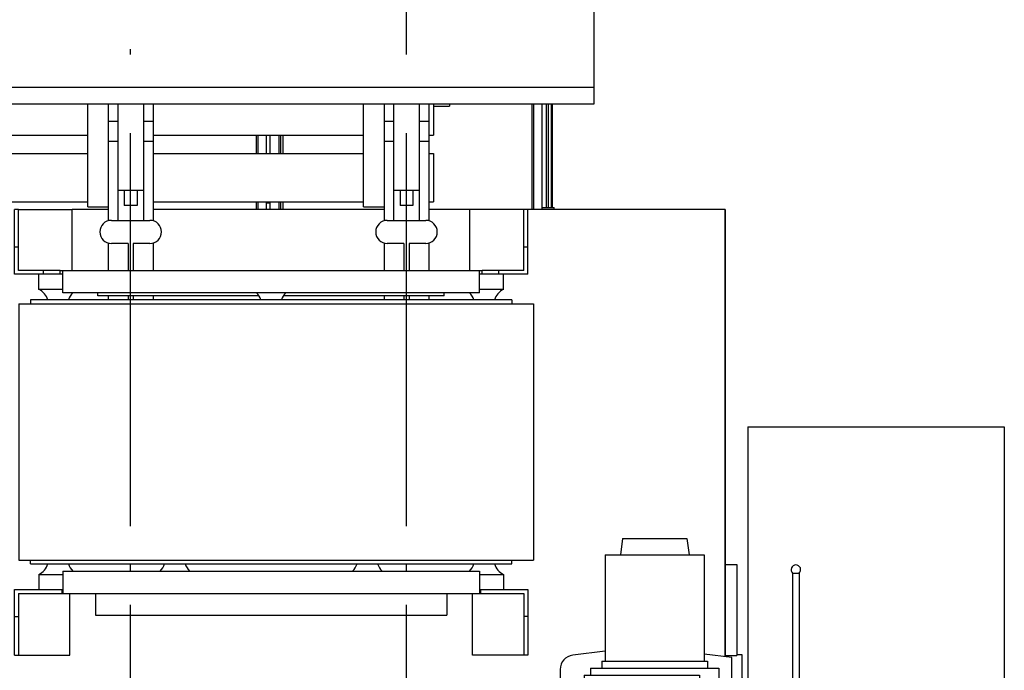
# Model space of a CAD drawing. Header units: millimetres. Extents: x 0 to 1189, y 0 to 841.
# Tile 100 of 135: x 536 to 597, y 492 to 532. Entities that reach past the tile are written whole.
import ezdxf
from ezdxf.enums import TextEntityAlignment as Align

# ---------------------------------------------------------------- set-up
doc = ezdxf.new("R2010")
doc.units = ezdxf.units.MM
doc.header["$LTSCALE"] = 65.395
doc.linetypes.add('CENTER', pattern=[0.6, 0.375, -0.075, 0.075, -0.075])
doc.layers.get('0').update_dxf_attribs({"linetype": 'CONTINUOUS'})
for name, color, linetype in [('25007_030000_IMO-2_SKL_PBL1309', 7, 'CONTINUOUS'), ('25007_030000_IMO-2_SKL_PBL1312', 7, 'CONTINUOUS'), ('25007_040000_IMO-2_SKL_PBL1275', 7, 'CONTINUOUS'), ('25007_040000_IMO-2_SKL_PBL1276', 7, 'CONTINUOUS'), ('25007_040000_IMO-2_SKL_PBL1278', 7, 'CONTINUOUS'), ('25007_040000_IMO-2_SKL_PBL1279', 7, 'CONTINUOUS'), ('25007_040000_IMO-2_SKL_PBL1280', 7, 'CONTINUOUS'), ('25007_040000_TLKGS_KS_V_ABL1269', 7, 'CONTINUOUS'), ('25007_041000_TLKGS_KS_V_ABL1270', 7, 'CONTINUOUS'), ('25007_210700_21_SIMPLE1_A_ABL1308', 7, 'CONTINUOUS'), ('25007_210700_21_SIMPLE1_A_ABL1311', 7, 'CONTINUOUS'), ('25007_731000_20_SIMPLE1_B_ABL1271', 7, 'CONTINUOUS'), ('25007_731000_20_SIMPLE1_T1_B_PBL1272', 7, 'CONTINUOUS'), ('25007_733000_05_SIMPLE1_A_ABL1277', 7, 'CONTINUOUS'), ('25007_733000_05_SIMPLE1_T1_A_PBL1284', 7, 'CONTINUOUS'), ('25007_884500_28_SIMPLE1_T1_X_PBL1299', 7, 'CONTINUOUS'), ('25007_884500_28_SIMPLE1_T2_X_PBL1306', 7, 'CONTINUOUS'), ('25007_884500_28_SIMPLE1_T3_X_PBL1303', 7, 'CONTINUOUS'), ('25007_884500_28_SIMPLE1_X_ABL1274', 7, 'CONTINUOUS'), ('25097_000000_IMO-2_SKL_PBL1179', 7, 'CONTINUOUS'), ('25097_000000_IMO-2_SKL_PBL1182', 7, 'CONTINUOUS'), ('25097_000000_IMO-2_SKL_PBL1183', 7, 'CONTINUOUS'), ('25097_000000_IMO-2_SKL_PBL1185', 7, 'CONTINUOUS'), ('25097_000000_IMO-2_SKL_PBL1188', 7, 'CONTINUOUS'), ('25097_000000_IMO-2_SKL_PBL1189', 7, 'CONTINUOUS'), ('25097_000000_IMO-2_SKL_PBL1191', 7, 'CONTINUOUS'), ('25097_000000_IMO-2_SKL_PBL1192', 7, 'CONTINUOUS'), ('25097_000000_TLKGS_MARKETING_ABL984', 7, 'CONTINUOUS'), ('25097_000000_TRENNSTELLEN_TLKGS_PBL1180', 7, 'CONTINUOUS'), ('25097_030000_TLKGS_V_ABL985', 7, 'CONTINUOUS'), ('25097_100000_TLKGS_V_ABL1158', 7, 'CONTINUOUS'), ('25097_111000_21_SIMPLE1_A_ABL1159', 7, 'CONTINUOUS'), ('25097_111000_21_SIMPLE1_T1_A_PBL1160', 7, 'CONTINUOUS'), ('25097_111000_21_SIMPLE1_T2_A_PBL1305', 7, 'CONTINUOUS'), ('25097_111000_21_SIMPLE1_T2_A_PBL1310', 7, 'CONTINUOUS'), ('25097_111200_24_SIMPLE1_X_ABL1190', 7, 'CONTINUOUS'), ('25097_171000_21_SIMPLE1_A_ABL1184', 7, 'CONTINUOUS'), ('25097_171000_21_SIMPLE1_T1_A_PBL1307', 7, 'CONTINUOUS'), ('25097_200000_TLKGS_V_ABL1228', 7, 'CONTINUOUS'), ('25097_700000_TLKGS_V_ABL986', 7, 'CONTINUOUS'), ('25097_727000_27_SIMPLE1_B_ABL987', 7, 'CONTINUOUS'), ('25097_727000_27_SIMPLE1_T1_B_PBL988', 7, 'CONTINUOUS'), ('25097_727200_01_SIMPLE1_T1_X_PBL1227', 7, 'CONTINUOUS'), ('25097_727200_01_SIMPLE1_X_ABL1181', 7, 'CONTINUOUS'), ('25097_800000_TLKGS_V_ABL1186', 7, 'CONTINUOUS'), ('25097_832000_02_SIMPLE1_C_ABL1187', 7, 'CONTINUOUS'), ('25097_832000_02_SIMPLE1_T1_C_PBL1221', 7, 'CONTINUOUS'), ('6M25C_GENSET_GENERATOR_ABL1267', 7, 'CONTINUOUS'), ('6M25C_GENSET_SCHUTZHAUBE_ABL1265', 7, 'CONTINUOUS'), ('6M25C_GENSET_SCHUTZHAUBE_T1_PBL1266', 7, 'CONTINUOUS'), ('9M25C_GENSET_KPL_GRUNDRAHMEN_ABL1072', 7, 'CONTINUOUS'), ('new_view_4_VBL981', 7, 'CONTINUOUS')]:
    doc.layers.add(name, color=color, linetype=linetype)
doc.styles.get("Standard").update_dxf_attribs({"font": 'txt', "width": 0.6})
doc.dimstyles.new('DIMSTYLE_1', dxfattribs={"dimtxt": 3.5, "dimasz": 3.5, "dimexe": 1.8, "dimexo": 0, "dimgap": 0.875, "dimtad": 1, "dimlfac": 25, "dimdsep": 46, "dimtxsty": 'Standard', "dimblk": '_FILLED', "dimblk1": '_FILLED', "dimblk2": '_FILLED', "dimcen": 0.09, "dimadec": 0, "dimazin": 0, "dimtp": 2, "dimtm": 2, "dimtfac": 1, "dimtofl": 0, "dimtmove": 0, "dimatfit": 3, "dimldrblk": '_FILLED', "dimfxl": 1, "dimtolj": 1, "dimarcsym": 0})

# ---------------------------------------------------------------- blocks, each defined once
blk = doc.blocks.new('_FILLED')
at = {"color": 0, "linetype": 'ByBlock'}
blk.add_solid([(0, 0), (-1, 0.167), (-1, -0.167)], dxfattribs=at)
blk = doc.blocks.new('*D26')
at = {"color": 2, "linetype": 'Continuous'}
for p, q in [((354.72, 584.92), (354.72, 596.714)), ((560, 530.6), (560, 596.714)), ((354.72, 594.914), (457.36, 594.914)), ((560, 594.914), (457.36, 594.914))]:
    blk.add_line(p, q, dxfattribs=at)
at = {"color": 2, "linetype": 'Continuous', "xscale": 3.5, "yscale": 3.5, "zscale": 3.5, "rotation": 180}
blk.add_blockref('_FILLED', (354.72, 594.914), dxfattribs=at)
at = {"color": 2, "linetype": 'Continuous', "xscale": 3.5, "yscale": 3.5, "zscale": 3.5}
blk.add_blockref('_FILLED', (560, 594.914), dxfattribs=at)
at = {"color": 2, "linetype": 'Continuous', "width": 0.60119}
blk.add_text('5132', height=3.5, dxfattribs=at).set_placement((457.36, 595.789), align=Align.CENTER)
blk = doc.blocks.new('25097_727000_27_SIMPLE1_T1_B_PBL988', base_point=(463.575, 552.173))
at = {"layer": '25097_727000_27_SIMPLE1_T1_B_PBL988', "color": 7, "linetype": 'Continuous'}
for p, q in [((571.68, 561.818), (571.68, 527.16)), ((571.68, 528.2), (412.746, 528.2)), ((571.68, 527.16), (412.746, 527.16))]:
    blk.add_line(p, q, dxfattribs=at)
blk = doc.blocks.new('25097_000000_IMO-2_SKL_PBL1183', base_point=(488.34, 491.1))
at = {"layer": '25097_000000_IMO-2_SKL_PBL1183', "color": 40, "linetype": 'Continuous'}
for p, q in [((541.4, 520.6), (539.16, 520.6)), ((558.6, 520.6), (544.2, 520.6)), ((563.96, 520.6), (561.4, 520.6)), ((579.88, 520.6), (567.56, 520.6)), ((579.88, 492.687), (579.88, 520.6))]:
    blk.add_line(p, q, dxfattribs=at)
blk = doc.blocks.new('25097_727000_27_SIMPLE1_B_ABL987', base_point=(467.675, 519.393))
at = {"layer": '25097_000000_IMO-2_SKL_PBL1183'}
blk.add_blockref('25097_000000_IMO-2_SKL_PBL1183', (488.34, 491.1), dxfattribs=at)
at = {"layer": '25097_727000_27_SIMPLE1_T1_B_PBL988'}
blk.add_blockref('25097_727000_27_SIMPLE1_T1_B_PBL988', (463.575, 552.173), dxfattribs=at)
blk = doc.blocks.new('25097_000000_IMO-2_SKL_PBL1182', base_point=(488.34, 491.1))
at = {"layer": '25097_000000_IMO-2_SKL_PBL1182', "color": 40, "linetype": 'Continuous'}
for p, q in [((541.4, 520.6), (539.16, 520.6)), ((558.6, 520.6), (544.2, 520.6)), ((563.96, 520.6), (561.4, 520.6)), ((579.88, 520.6), (567.56, 520.6)), ((579.88, 492.687), (579.88, 520.6))]:
    blk.add_line(p, q, dxfattribs=at)
blk = doc.blocks.new('25097_727200_01_SIMPLE1_T1_X_PBL1227', base_point=(491.2, 519.68))
at = {"layer": '25097_727200_01_SIMPLE1_T1_X_PBL1227', "color": 7, "linetype": 'Continuous'}
for p, q in [((541.4, 527.16), (541.4, 519.892)), ((542, 527.16), (542, 519.92)), ((543.6, 527.16), (543.6, 519.92)), ((544.2, 527.16), (544.2, 519.892)), ((558.6, 527.16), (558.6, 519.892)), ((559.2, 527.16), (559.2, 519.92)), ((560.8, 527.16), (560.8, 519.92)), ((561.4, 527.16), (561.4, 519.892)), ((541.4, 526.104), (542, 526.104)), ((543.6, 526.104), (544.2, 526.104)), ((558.6, 526.104), (559.2, 526.104)), ((560.8, 526.104), (561.4, 526.104)), ((541.4, 524.864), (542, 524.864)), ((543.6, 524.864), (544.2, 524.864)), ((558.6, 524.864), (559.2, 524.864)), ((560.8, 524.864), (561.4, 524.864)), ((542, 521.8), (543.6, 521.8)), ((542.4, 521.8), (542.4, 520.84)), ((543.2, 521.8), (543.2, 520.84)), ((559.2, 521.8), (560.8, 521.8)), ((559.6, 521.8), (559.6, 520.84)), ((560.4, 521.8), (560.4, 520.84)), ((543.2, 520.84), (542.4, 520.84)), ((560.4, 520.84), (559.6, 520.84)), ((541.6, 519.92), (544, 519.92)), ((558.8, 519.92), (561.2, 519.92)), ((541.4, 518.508), (541.4, 516.8)), ((542.64, 518.48), (541.6, 518.48)), ((542.64, 518.48), (542.64, 516.8)), ((544, 518.48), (542.96, 518.48)), ((542.96, 518.48), (542.96, 516.8)), ((544.2, 518.508), (544.2, 516.8)), ((558.6, 518.508), (558.6, 516.8)), ((559.84, 518.48), (558.8, 518.48)), ((559.84, 518.48), (559.84, 516.8)), ((561.2, 518.48), (560.16, 518.48)), ((560.16, 518.48), (560.16, 516.8)), ((561.4, 518.508), (561.4, 516.8)), ((541.4, 515.2), (541.4, 514.96)), ((542.64, 515.2), (542.64, 514.96)), ((542.96, 515.2), (542.96, 514.96)), ((544.2, 515.2), (544.2, 514.96)), ((558.6, 515.2), (558.6, 514.96)), ((559.84, 515.2), (559.84, 514.96)), ((560.16, 515.2), (560.16, 514.96)), ((561.4, 515.2), (561.4, 514.96))]:
    blk.add_line(p, q, dxfattribs=at)
for centre, start, end in [((541.6, 519.2), 90, 270), ((544, 519.2), 270, 90), ((558.8, 519.2), 90, 270), ((561.2, 519.2), 270, 90)]:
    blk.add_arc(centre, 0.72, start, end, dxfattribs=at)
blk = doc.blocks.new('25097_727200_01_SIMPLE1_X_ABL1181', base_point=(488.34, 494.3801))
at = {"layer": '25097_000000_IMO-2_SKL_PBL1182'}
blk.add_blockref('25097_000000_IMO-2_SKL_PBL1182', (488.34, 491.1), dxfattribs=at)
at = {"layer": '25097_727200_01_SIMPLE1_T1_X_PBL1227'}
blk.add_blockref('25097_727200_01_SIMPLE1_T1_X_PBL1227', (491.2, 519.6801), dxfattribs=at)
blk = doc.blocks.new('25097_700000_TLKGS_V_ABL986', base_point=(467.675, 519.393))
at = {"layer": '25097_727000_27_SIMPLE1_B_ABL987'}
blk.add_blockref('25097_727000_27_SIMPLE1_B_ABL987', (467.675, 519.393), dxfattribs=at)
at = {"layer": '25097_727200_01_SIMPLE1_X_ABL1181'}
blk.add_blockref('25097_727200_01_SIMPLE1_X_ABL1181', (488.34, 494.38), dxfattribs=at)
blk = doc.blocks.new('25097_111000_21_SIMPLE1_T1_A_PBL1160', base_point=(488.7, 491.1))
at = {"layer": '25097_111000_21_SIMPLE1_T1_A_PBL1160', "color": 7, "linetype": 'Continuous'}
for p, q in [((541.4, 520.6), (539.16, 520.6)), ((558.6, 520.6), (544.2, 520.6)), ((563.96, 520.6), (561.4, 520.6)), ((579.88, 520.6), (567.56, 520.6)), ((579.88, 520.6), (579.88, 492.687)), ((579.88, 498.44), (580.6, 498.44)), ((580.6, 498.44), (580.6, 492.76)), ((579.88, 492.76), (580.6, 492.76))]:
    blk.add_line(p, q, dxfattribs=at)
blk = doc.blocks.new('25097_000000_IMO-2_SKL_PBL1189', base_point=(488.34, 491.1))
at = {"layer": '25097_000000_IMO-2_SKL_PBL1189', "color": 40, "linetype": 'Continuous'}
for p, q in [((541.4, 520.6), (539.16, 520.6)), ((558.6, 520.6), (544.2, 520.6)), ((563.96, 520.6), (561.4, 520.6)), ((579.88, 520.6), (567.56, 520.6)), ((579.88, 492.687), (579.88, 520.6))]:
    blk.add_line(p, q, dxfattribs=at)
blk = doc.blocks.new('25097_111000_21_SIMPLE1_T2_A_PBL1305', base_point=(542.76, 522.921))
at = {"layer": '25097_111000_21_SIMPLE1_T2_A_PBL1305', "color": 7, "linetype": 'Continuous'}
for p, q in [((534.28, 525.242), (534.28, 524.084)), ((534.851, 524.084), (534.851, 525.242)), ((534.964, 524.084), (534.964, 525.242)), ((535.119, 524.084), (535.119, 525.242)), ((550.637, 524.084), (550.637, 525.242)), ((550.749, 524.084), (550.749, 525.242)), ((551.24, 525.242), (551.24, 524.084)), ((534.28, 521.084), (534.28, 520.6)), ((534.851, 520.6), (534.851, 521.084)), ((534.964, 520.6), (534.964, 521.084)), ((535.119, 520.6), (535.119, 521.084)), ((550.637, 520.6), (550.637, 521.084)), ((550.749, 520.6), (550.749, 521.084)), ((551.24, 521.084), (551.24, 520.6))]:
    blk.add_line(p, q, dxfattribs=at)
blk = doc.blocks.new('25097_111000_21_SIMPLE1_T2_A_PBL1310', base_point=(559.96, 523.88))
at = {"layer": '25097_111000_21_SIMPLE1_T2_A_PBL1310', "color": 7, "linetype": 'Continuous'}
for p, q in [((567.837, 520.6), (567.837, 527.16)), ((567.949, 520.6), (567.949, 527.16)), ((568.44, 527.16), (568.44, 520.6)), ((551.48, 525.242), (551.48, 524.084)), ((552.051, 524.084), (552.051, 525.242)), ((552.164, 524.084), (552.164, 525.242)), ((552.319, 524.084), (552.319, 525.242)), ((551.48, 521.084), (551.48, 520.6)), ((552.051, 520.6), (552.051, 521.084)), ((552.164, 520.6), (552.164, 521.084)), ((552.319, 520.6), (552.319, 521.084))]:
    blk.add_line(p, q, dxfattribs=at)
blk = doc.blocks.new('25097_111000_21_SIMPLE1_A_ABL1159', base_point=(488.7, 494.38))
at = {"layer": '25097_000000_IMO-2_SKL_PBL1189'}
blk.add_blockref('25097_000000_IMO-2_SKL_PBL1189', (488.34, 491.1), dxfattribs=at)
at = {"layer": '25097_111000_21_SIMPLE1_T1_A_PBL1160'}
blk.add_blockref('25097_111000_21_SIMPLE1_T1_A_PBL1160', (488.7, 491.1), dxfattribs=at)
at = {"layer": '25097_111000_21_SIMPLE1_T2_A_PBL1305'}
blk.add_blockref('25097_111000_21_SIMPLE1_T2_A_PBL1305', (542.76, 522.921), dxfattribs=at)
at = {"layer": '25097_111000_21_SIMPLE1_T2_A_PBL1310'}
blk.add_blockref('25097_111000_21_SIMPLE1_T2_A_PBL1310', (559.96, 523.88), dxfattribs=at)
blk = doc.blocks.new('25097_000000_IMO-2_SKL_PBL1185', base_point=(488.34, 491.1))
at = {"layer": '25097_000000_IMO-2_SKL_PBL1185', "color": 40, "linetype": 'Continuous'}
for p, q in [((541.4, 520.6), (539.16, 520.6)), ((558.6, 520.6), (544.2, 520.6)), ((563.96, 520.6), (561.4, 520.6)), ((579.88, 520.6), (567.56, 520.6)), ((579.88, 492.687), (579.88, 520.6))]:
    blk.add_line(p, q, dxfattribs=at)
blk = doc.blocks.new('25097_171000_21_SIMPLE1_T1_A_PBL1307', base_point=(500.02, 523.88))
at = {"layer": '25097_171000_21_SIMPLE1_T1_A_PBL1307', "color": 7, "linetype": 'Continuous'}
for p, q in [((568.74, 520.72), (568.74, 527.16)), ((568.86, 520.72), (568.86, 527.16)), ((569.02, 527.16), (569.02, 520.758)), ((569.08, 527.16), (569.08, 520.72)), ((551.48, 521), (551.24, 521)), ((568.44, 520.72), (569.2, 520.72)), ((569.08, 520.962), (569.02, 520.962)), ((569.08, 520.758), (569.02, 520.758)), ((569.2, 520.6), (569.2, 520.72))]:
    blk.add_line(p, q, dxfattribs=at)
blk = doc.blocks.new('25097_171000_21_SIMPLE1_A_ABL1184', base_point=(488.34, 494.38))
at = {"layer": '25097_000000_IMO-2_SKL_PBL1185'}
blk.add_blockref('25097_000000_IMO-2_SKL_PBL1185', (488.34, 491.1), dxfattribs=at)
at = {"layer": '25097_171000_21_SIMPLE1_T1_A_PBL1307'}
blk.add_blockref('25097_171000_21_SIMPLE1_T1_A_PBL1307', (500.02, 523.88), dxfattribs=at)
blk = doc.blocks.new('25097_000000_IMO-2_SKL_PBL1191', base_point=(488.34, 491.1))
at = {"layer": '25097_000000_IMO-2_SKL_PBL1191', "color": 40, "linetype": 'Continuous'}
for p, q in [((541.4, 520.6), (539.16, 520.6)), ((558.6, 520.6), (544.2, 520.6)), ((563.96, 520.6), (561.4, 520.6)), ((579.88, 520.6), (567.56, 520.6)), ((579.88, 492.687), (579.88, 520.6))]:
    blk.add_line(p, q, dxfattribs=at)
blk = doc.blocks.new('25097_111200_24_SIMPLE1_X_ABL1190', base_point=(488.34, 491.1))
at = {"layer": '25097_000000_IMO-2_SKL_PBL1191'}
blk.add_blockref('25097_000000_IMO-2_SKL_PBL1191', (488.34, 491.1), dxfattribs=at)
blk = doc.blocks.new('25097_100000_TLKGS_V_ABL1158', base_point=(488.7, 494.3801))
at = {"layer": '25097_111000_21_SIMPLE1_A_ABL1159'}
blk.add_blockref('25097_111000_21_SIMPLE1_A_ABL1159', (488.7, 494.3801), dxfattribs=at)
at = {"layer": '25097_111200_24_SIMPLE1_X_ABL1190'}
blk.add_blockref('25097_111200_24_SIMPLE1_X_ABL1190', (488.34, 491.1), dxfattribs=at)
at = {"layer": '25097_171000_21_SIMPLE1_A_ABL1184'}
blk.add_blockref('25097_171000_21_SIMPLE1_A_ABL1184', (488.34, 494.3801), dxfattribs=at)
blk = doc.blocks.new('25097_000000_IMO-2_SKL_PBL1188', base_point=(488.34, 491.1))
at = {"layer": '25097_000000_IMO-2_SKL_PBL1188', "color": 40, "linetype": 'Continuous'}
for p, q in [((541.4, 520.6), (539.16, 520.6)), ((558.6, 520.6), (544.2, 520.6)), ((563.96, 520.6), (561.4, 520.6)), ((579.88, 520.6), (567.56, 520.6)), ((579.88, 492.687), (579.88, 520.6))]:
    blk.add_line(p, q, dxfattribs=at)
blk = doc.blocks.new('25097_832000_02_SIMPLE1_T1_C_PBL1221', base_point=(488.38, 523.961))
at = {"layer": '25097_832000_02_SIMPLE1_T1_C_PBL1221', "color": 7, "linetype": 'Continuous'}
for p, q in [((540.12, 520.762), (540.12, 527.16)), ((557.32, 520.762), (557.32, 527.16)), ((561.68, 527.16), (561.68, 525.242)), ((561.68, 527.04), (562.68, 527.04)), ((562.68, 527.16), (562.68, 527.04)), ((527, 525.242), (540.12, 525.242)), ((544.2, 525.242), (557.32, 525.242)), ((561.4, 525.242), (561.68, 525.242)), ((527, 524.084), (540.12, 524.084)), ((544.2, 524.084), (557.32, 524.084)), ((561.4, 524.084), (561.68, 524.084)), ((561.68, 524.084), (561.68, 521.084)), ((527, 521.084), (540.12, 521.084)), ((540.12, 520.762), (541.4, 520.762)), ((544.2, 521.084), (557.32, 521.084)), ((557.32, 520.762), (558.6, 520.762)), ((561.4, 521.084), (561.68, 521.084))]:
    blk.add_line(p, q, dxfattribs=at)
blk = doc.blocks.new('25097_832000_02_SIMPLE1_C_ABL1187', base_point=(488.34, 494.38))
at = {"layer": '25097_000000_IMO-2_SKL_PBL1188'}
blk.add_blockref('25097_000000_IMO-2_SKL_PBL1188', (488.34, 491.1), dxfattribs=at)
at = {"layer": '25097_832000_02_SIMPLE1_T1_C_PBL1221'}
blk.add_blockref('25097_832000_02_SIMPLE1_T1_C_PBL1221', (488.38, 523.961), dxfattribs=at)
blk = doc.blocks.new('25097_800000_TLKGS_V_ABL1186', base_point=(488.34, 494.3801))
at = {"layer": '25097_832000_02_SIMPLE1_C_ABL1187'}
blk.add_blockref('25097_832000_02_SIMPLE1_C_ABL1187', (488.34, 494.3801), dxfattribs=at)
blk = doc.blocks.new('25007_030000_IMO-2_SKL_PBL1309', base_point=(542.8, 480.04))
at = {"layer": '25007_030000_IMO-2_SKL_PBL1309', "color": 40, "linetype": 'Continuous'}
for p, q in [((542.8, 498.04), (542.8, 498.48)), ((542.8, 490.1), (542.8, 495.28)), ((542.8, 461.6), (542.8, 469.9))]:
    blk.add_line(p, q, dxfattribs=at)
blk = doc.blocks.new('25007_210700_21_SIMPLE1_A_ABL1308', base_point=(542.8, 480.04))
at = {"layer": '25007_030000_IMO-2_SKL_PBL1309'}
blk.add_blockref('25007_030000_IMO-2_SKL_PBL1309', (542.8, 480.04), dxfattribs=at)
blk = doc.blocks.new('25007_030000_IMO-2_SKL_PBL1312', base_point=(560, 480.04))
at = {"layer": '25007_030000_IMO-2_SKL_PBL1312', "color": 40, "linetype": 'Continuous'}
for p, q in [((560, 498.04), (560, 498.48)), ((560, 490.1), (560, 495.28)), ((560, 461.6), (560, 469.9))]:
    blk.add_line(p, q, dxfattribs=at)
blk = doc.blocks.new('25007_210700_21_SIMPLE1_A_ABL1311', base_point=(560, 480.04))
at = {"layer": '25007_030000_IMO-2_SKL_PBL1312'}
blk.add_blockref('25007_030000_IMO-2_SKL_PBL1312', (560, 480.04), dxfattribs=at)
blk = doc.blocks.new('25097_200000_TLKGS_V_ABL1228', base_point=(491.2, 486.9))
at = {"layer": '25007_210700_21_SIMPLE1_A_ABL1308'}
blk.add_blockref('25007_210700_21_SIMPLE1_A_ABL1308', (542.8, 480.04), dxfattribs=at)
at = {"layer": '25007_210700_21_SIMPLE1_A_ABL1311'}
blk.add_blockref('25007_210700_21_SIMPLE1_A_ABL1311', (560, 480.04), dxfattribs=at)
blk = doc.blocks.new('25097_030000_TLKGS_V_ABL985', base_point=(468.035, 519.393))
at = {"layer": '25097_100000_TLKGS_V_ABL1158'}
blk.add_blockref('25097_100000_TLKGS_V_ABL1158', (488.7, 494.38), dxfattribs=at)
at = {"layer": '25097_200000_TLKGS_V_ABL1228'}
blk.add_blockref('25097_200000_TLKGS_V_ABL1228', (491.2, 486.9), dxfattribs=at)
at = {"layer": '25097_700000_TLKGS_V_ABL986'}
blk.add_blockref('25097_700000_TLKGS_V_ABL986', (467.675, 519.393), dxfattribs=at)
at = {"layer": '25097_800000_TLKGS_V_ABL1186'}
blk.add_blockref('25097_800000_TLKGS_V_ABL1186', (488.34, 494.38), dxfattribs=at)
blk = doc.blocks.new('25007_731000_20_SIMPLE1_T1_B_PBL1272', base_point=(580.58, 477.72))
at = {"layer": '25007_731000_20_SIMPLE1_T1_B_PBL1272', "color": 7, "linetype": 'Continuous'}
for p, q in [((580.6, 492.84), (580.92, 492.84)), ((580.92, 492.84), (580.92, 487.5)), ((581.28, 491.04), (580.92, 491.4)), ((580.92, 480.7), (580.92, 462.73)), ((581.28, 468.96), (580.92, 468.6)), ((579.88, 462.73), (580.92, 462.73)), ((580.92, 462.73), (580.92, 462.6)), ((580.92, 462.6), (581.28, 462.6))]:
    blk.add_line(p, q, dxfattribs=at)
blk = doc.blocks.new('25007_040000_IMO-2_SKL_PBL1280', base_point=(565.64, 491.1))
at = {"layer": '25007_040000_IMO-2_SKL_PBL1280', "color": 40, "linetype": 'Continuous'}
for p, q in [((558.6, 520.6), (551.4, 520.6)), ((563.96, 520.6), (561.4, 520.6)), ((579.88, 520.6), (567.56, 520.6)), ((579.88, 492.687), (579.88, 520.6)), ((579.88, 487.5), (579.88, 491.004)), ((579.88, 477.196), (579.88, 480.7)), ((579.88, 461.6), (579.88, 475.513)), ((579.88, 467.2), (551.4, 467.2))]:
    blk.add_line(p, q, dxfattribs=at)
blk = doc.blocks.new('25007_731000_20_SIMPLE1_B_ABL1271', base_point=(566.34, 491.1))
at = {"layer": '25007_040000_IMO-2_SKL_PBL1280'}
blk.add_blockref('25007_040000_IMO-2_SKL_PBL1280', (565.64, 491.1), dxfattribs=at)
at = {"layer": '25007_731000_20_SIMPLE1_T1_B_PBL1272'}
blk.add_blockref('25007_731000_20_SIMPLE1_T1_B_PBL1272', (580.58, 477.72), dxfattribs=at)
blk = doc.blocks.new('25007_040000_IMO-2_SKL_PBL1275', base_point=(565.64, 491.1))
at = {"layer": '25007_040000_IMO-2_SKL_PBL1275', "color": 40, "linetype": 'Continuous'}
for p, q in [((558.6, 520.6), (551.4, 520.6)), ((563.96, 520.6), (561.4, 520.6)), ((579.88, 520.6), (567.56, 520.6)), ((579.88, 492.687), (579.88, 520.6)), ((579.88, 487.5), (579.88, 491.004)), ((579.88, 477.196), (579.88, 480.7)), ((579.88, 461.6), (579.88, 475.513)), ((579.88, 467.2), (551.4, 467.2))]:
    blk.add_line(p, q, dxfattribs=at)
blk = doc.blocks.new('25007_884500_28_SIMPLE1_T1_X_PBL1299', base_point=(551.56, 495.84))
at = {"layer": '25007_884500_28_SIMPLE1_T1_X_PBL1299', "color": 7, "linetype": 'Continuous'}
for p, q in [((536.56, 498.48), (536.56, 498.72)), ((566.56, 498.48), (566.56, 498.72)), ((536.56, 498.48), (566.56, 498.48)), ((538.56, 498.04), (564.56, 498.04)), ((538.56, 498.04), (538.56, 496.64)), ((564.56, 498.04), (564.56, 496.64)), ((537.08, 497.825), (538.56, 497.825)), ((537.08, 497.825), (537.08, 496.88)), ((564.56, 497.825), (566.04, 497.825)), ((566.04, 497.825), (566.04, 496.88)), ((535.56, 496.88), (538.506, 496.88)), ((535.56, 492.8), (535.56, 496.88)), ((538.506, 496.88), (538.56, 496.88)), ((538.506, 496.88), (538.506, 496.64)), ((564.56, 496.88), (564.614, 496.88)), ((564.614, 496.88), (567.56, 496.88)), ((564.614, 496.88), (564.614, 496.64)), ((567.56, 496.88), (567.56, 492.8)), ((535.8, 496.64), (538.506, 496.64)), ((535.8, 496.64), (535.8, 492.8)), ((538.506, 496.64), (564.614, 496.64)), ((539, 492.8), (539, 496.64)), ((540.6, 496.64), (540.6, 495.28)), ((562.52, 496.64), (562.52, 495.28)), ((564.12, 492.8), (564.12, 496.64)), ((564.614, 496.64), (567.32, 496.64)), ((567.32, 496.64), (567.32, 492.8)), ((535.56, 495.2), (535.8, 495.2)), ((540.6, 495.28), (562.52, 495.28)), ((567.56, 495.2), (567.32, 495.2)), ((535.56, 492.8), (535.8, 492.8)), ((535.8, 492.8), (539, 492.8)), ((567.32, 492.8), (564.12, 492.8)), ((567.56, 492.8), (567.32, 492.8))]:
    blk.add_line(p, q, dxfattribs=at)
for centre, start, end in [((536.509, 498.88), 298.43425, 340.53009), ((540.051, 498.88), 199.46991, 224.65549), ((543.789, 498.88), 315.34451, 340.53009), ((547.331, 498.88), 199.46991, 224.65549), ((555.789, 498.88), 315.34451, 340.53009), ((559.331, 498.88), 199.46991, 224.65549), ((563.069, 498.88), 315.34451, 340.53009), ((566.611, 498.88), 199.46991, 241.56575)]:
    blk.add_arc(centre, 1.2, start, end, dxfattribs=at)
blk = doc.blocks.new('25007_884500_28_SIMPLE1_T3_X_PBL1303', base_point=(551.88, 506.72))
at = {"layer": '25007_884500_28_SIMPLE1_T3_X_PBL1303', "color": 7, "linetype": 'Continuous'}
for p, q in [((535.83, 514.72), (535.83, 498.72)), ((535.83, 514.72), (567.93, 514.72)), ((567.93, 514.72), (567.93, 498.72)), ((535.83, 498.72), (567.93, 498.72))]:
    blk.add_line(p, q, dxfattribs=at)
blk = doc.blocks.new('25007_884500_28_SIMPLE1_T2_X_PBL1306', base_point=(551.56, 517.58))
at = {"layer": '25007_884500_28_SIMPLE1_T2_X_PBL1306', "color": 7, "linetype": 'Continuous'}
for p, q in [((535.56, 516.56), (535.56, 520.6)), ((535.8, 520.6), (535.56, 520.6)), ((535.8, 516.8), (535.8, 520.6)), ((535.8, 520.6), (539.16, 520.6)), ((539.16, 516.8), (539.16, 520.6)), ((567.56, 520.6), (563.96, 520.6)), ((563.96, 516.8), (563.96, 520.6)), ((567.32, 516.8), (567.32, 520.6)), ((567.56, 516.56), (567.56, 520.6)), ((535.8, 518.24), (535.56, 518.24)), ((567.56, 518.24), (567.32, 518.24)), ((538.407, 516.56), (535.56, 516.56)), ((538.407, 516.8), (535.8, 516.8)), ((537.08, 515.615), (537.08, 516.56)), ((537.36, 516.56), (537.36, 516.8)), ((538.407, 516.56), (538.407, 516.8)), ((538.407, 516.8), (564.713, 516.8)), ((538.56, 516.56), (538.407, 516.56)), ((538.56, 515.4), (538.56, 516.8)), ((564.56, 515.4), (564.56, 516.8)), ((564.713, 516.56), (564.56, 516.56)), ((567.32, 516.8), (564.713, 516.8)), ((564.713, 516.56), (564.713, 516.8)), ((567.56, 516.56), (564.713, 516.56)), ((565.76, 516.56), (565.76, 516.8)), ((566.04, 515.615), (566.04, 516.56)), ((538.56, 515.615), (537.08, 515.615)), ((564.56, 515.4), (538.56, 515.4)), ((540.76, 515.2), (540.76, 515.4)), ((550.8, 515.2), (540.76, 515.2)), ((562.36, 515.2), (552.32, 515.2)), ((562.36, 515.2), (562.36, 515.4)), ((566.04, 515.615), (564.56, 515.615)), ((536.56, 514.96), (536.56, 514.72)), ((566.56, 514.96), (536.56, 514.96)), ((566.56, 514.96), (566.56, 514.72))]:
    blk.add_line(p, q, dxfattribs=at)
for centre, start, end in [((536.509, 514.56), 19.46991, 61.56575), ((540.051, 514.56), 135.34451, 160.53009), ((549.789, 514.56), 19.46991, 44.65549), ((553.331, 514.56), 135.34451, 160.53009), ((563.069, 514.56), 19.46991, 44.65549), ((566.611, 514.56), 118.43425, 160.53009)]:
    blk.add_arc(centre, 1.2, start, end, dxfattribs=at)
blk = doc.blocks.new('25007_884500_28_SIMPLE1_X_ABL1274', base_point=(557.72, 491.1))
at = {"layer": '25007_040000_IMO-2_SKL_PBL1275'}
blk.add_blockref('25007_040000_IMO-2_SKL_PBL1275', (565.64, 491.1), dxfattribs=at)
at = {"layer": '25007_884500_28_SIMPLE1_T1_X_PBL1299'}
blk.add_blockref('25007_884500_28_SIMPLE1_T1_X_PBL1299', (551.56, 495.84), dxfattribs=at)
at = {"layer": '25007_884500_28_SIMPLE1_T2_X_PBL1306'}
blk.add_blockref('25007_884500_28_SIMPLE1_T2_X_PBL1306', (551.56, 517.58), dxfattribs=at)
at = {"layer": '25007_884500_28_SIMPLE1_T3_X_PBL1303'}
blk.add_blockref('25007_884500_28_SIMPLE1_T3_X_PBL1303', (551.88, 506.72), dxfattribs=at)
blk = doc.blocks.new('25007_040000_IMO-2_SKL_PBL1278', base_point=(565.64, 491.1))
at = {"layer": '25007_040000_IMO-2_SKL_PBL1278', "color": 40, "linetype": 'Continuous'}
for p, q in [((558.6, 520.6), (551.4, 520.6)), ((563.96, 520.6), (561.4, 520.6)), ((579.88, 520.6), (567.56, 520.6)), ((579.88, 492.687), (579.88, 520.6)), ((579.88, 487.5), (579.88, 491.004)), ((579.88, 477.196), (579.88, 480.7)), ((579.88, 461.6), (579.88, 475.513)), ((579.88, 467.2), (551.4, 467.2))]:
    blk.add_line(p, q, dxfattribs=at)
blk = doc.blocks.new('25007_733000_05_SIMPLE1_T1_A_PBL1284', base_point=(578, 487.483))
at = {"layer": '25007_733000_05_SIMPLE1_T1_A_PBL1284', "color": 7, "linetype": 'Continuous'}
for p, q in [((573.48, 500.06), (573.339, 499.06)), ((573.48, 500.06), (577.48, 500.06)), ((577.48, 500.06), (577.621, 499.06)), ((572.4, 499.06), (578.56, 499.06)), ((572.4, 499.06), (572.4, 492.42)), ((578.56, 499.06), (578.56, 492.42)), ((584.08, 497.9), (584.48, 497.9)), ((584.08, 497.9), (584.08, 488.257)), ((584.48, 497.9), (584.48, 488.317)), ((572.4, 493.035), (570.374, 492.794)), ((580.28, 492.64), (578.56, 492.844)), ((580.28, 491.004), (580.28, 492.64)), ((569.58, 491.9), (569.58, 476.3)), ((571.48, 491.98), (579.48, 491.98)), ((571.48, 491.98), (571.48, 491.54)), ((572.18, 492.42), (578.78, 492.42)), ((572.18, 492.42), (572.18, 491.98)), ((578.78, 492.42), (578.78, 491.98)), ((579.48, 491.98), (579.48, 491.14)), ((571.08, 491.54), (578.28, 491.54)), ((571.08, 491.54), (571.08, 488.3)), ((578.28, 491.54), (578.28, 488.3)), ((579.48, 491.14), (578.28, 491.14)), ((579.78, 491.004), (580.28, 491.004)), ((579.78, 487.5), (579.78, 491.004)), ((586.12, 488.101), (586.12, 489.465)), ((586.32, 488.101), (586.32, 489.465)), ((584.48, 488.417), (584.72, 488.777)), ((584.72, 488.577), (584.72, 488.777)), ((578.28, 488.3), (571.08, 488.3)), ((571.88, 488.3), (571.88, 478.3)), ((577.48, 488.3), (577.48, 485.375)), ((578.28, 488.3), (578.28, 478.94)), ((581.48, 488.384), (583.48, 488.384)), ((581.48, 488.384), (581.48, 486.698)), ((581.48, 488.184), (582.44, 488.184)), ((582.44, 488.357), (584.08, 488.357)), ((582.44, 487.984), (582.44, 488.357)), ((584.44, 488.157), (582.44, 488.157)), ((583.48, 488.384), (583.48, 488.357)), ((584.72, 488.577), (584.44, 488.157)), ((584.44, 488.157), (584.44, 488.197)), ((584.989, 488.288), (585.089, 488.438)), ((585.162, 488.201), (584.989, 488.288)), ((585.089, 488.438), (585.089, 488.638)), ((585.089, 488.438), (585.162, 488.401)), ((585.162, 488.401), (585.248, 488.53)), ((585.162, 488.201), (585.162, 488.401)), ((585.248, 488.33), (585.162, 488.201)), ((585.248, 488.33), (585.248, 488.53)), ((586.028, 488.201), (585.628, 487.855)), ((586.12, 488.201), (586.028, 488.201)), ((586.028, 488.201), (586.028, 488.001)), ((586.403, 488.201), (586.32, 488.201)), ((586.403, 485.403), (586.403, 488.201)), ((578.28, 487.949), (579.78, 487.949)), ((581.48, 487.984), (583.48, 487.984)), ((581.48, 487.784), (583.48, 487.784)), ((583.48, 487.984), (583.48, 487.784)), ((583.48, 487.784), (583.48, 486.698)), ((586.028, 488.001), (585.428, 487.481)), ((585.428, 487.655), (585.628, 487.655)), ((585.428, 487.481), (585.428, 487.655)), ((585.628, 487.655), (585.628, 487.855)), ((585.711, 487.481), (585.853, 487.604)), ((586.403, 488.001), (586.028, 488.001)), ((571.88, 487.46), (571.08, 487.185)), ((571.08, 487.185), (571.08, 481.015)), ((581.48, 487.5), (578.28, 487.5)), ((583.48, 486.944), (585.26, 486.944)), ((585.26, 487.031), (585.46, 487.031)), ((585.26, 486.944), (585.26, 487.031)), ((585.28, 487.031), (585.28, 480.7)), ((585.628, 487.481), (585.711, 487.481)), ((581.48, 486.698), (583.48, 486.698)), ((585.711, 486.815), (585.28, 486.815)), ((585.711, 486.615), (585.28, 486.615)), ((585.711, 486.815), (585.711, 486.615)), ((585.28, 486.269), (586.12, 486.269)), ((585.84, 486.269), (585.84, 481.928)), ((585.84, 485.819), (586.12, 485.819)), ((586.12, 486.269), (586.12, 485.403)), ((585.84, 485.499), (586.12, 485.499)), ((586.12, 485.403), (586.403, 485.403)), ((577.48, 482.825), (577.48, 478.3)), ((585.28, 481.928), (585.84, 481.928)), ((571.88, 480.74), (571.08, 481.015)), ((585.28, 480.7), (578.28, 480.7)), ((578.28, 480.251), (579.78, 480.251)), ((579.78, 477.196), (579.78, 480.7)), ((577.48, 478.94), (578.28, 478.94)), ((571.88, 478.3), (577.48, 478.3)), ((573.28, 478.3), (573.28, 477.604)), ((576.08, 478.3), (576.08, 477.604)), ((573.28, 477.604), (576.08, 477.604)), ((573.84, 477.604), (573.84, 476.604)), ((575.52, 477.604), (575.52, 476.604)), ((580.28, 477.196), (579.78, 477.196)), ((580.28, 475.56), (580.28, 477.196)), ((573.84, 476.604), (572.501, 476.22)), ((573.84, 476.604), (575.52, 476.604)), ((575.52, 476.604), (576.859, 476.22)), ((578.16, 476.22), (571.2, 476.22)), ((570.374, 475.406), (570.815, 475.354)), ((578.545, 475.354), (580.28, 475.56)), ((578.16, 475.18), (571.2, 475.18)), ((572.275, 475.18), (574.574, 474.906)), ((574.786, 474.906), (577.085, 475.18))]:
    blk.add_line(p, q, dxfattribs=at)
blk.add_circle((586.22, 489.637), 0.2, dxfattribs=at)
for centre, radius, start, end in [((584.28, 498.124), 0.3, 311.81031, 228.18969), ((570.48, 491.9), 0.9, 96.78897, 180), ((570.48, 476.3), 0.9, 180, 263.21103), ((571.2, 475.7), 0.52, 90, 270), ((578.16, 475.7), 0.52, 270, 90), ((574.68, 475.8), 0.9, 263.21103, 276.78897)]:
    blk.add_arc(centre, radius, start, end, dxfattribs=at)
blk.add_ellipse((584.28, 488.017), major_axis=(0.195, 0.315), ratio=0.145898, start_param=-0.875325, end_param=-0.231824, dxfattribs=at)
for points, knots in [([(584.72, 488.777), (584.753, 488.77), (584.88, 488.738), (585.004, 488.686), (585.089, 488.638)], [0, 0, 0, 0, 0.253178, 1, 1, 1, 1]), ([(584.28, 488.157), (584.254, 488.157), (584.205, 488.162), (584.132, 488.183), (584.08, 488.226), (584.08, 488.257)], [0, 0, 0, 0, 0.324331, 0.612802, 1, 1, 1, 1]), ([(584.44, 488.197), (584.43, 488.19), (584.38, 488.165), (584.323, 488.157), (584.28, 488.157)], [0, 0, 0, 0, 0.216549, 1, 1, 1, 1]), ([(585.089, 488.438), (585.004, 488.486), (584.88, 488.538), (584.753, 488.57), (584.72, 488.577)], [0, 0, 0, 0, 0.746822, 1, 1, 1, 1]), ([(585.248, 488.53), (585.353, 488.446), (585.532, 488.242), (585.616, 487.983), (585.628, 487.855)], [0, 0, 0, 0, 0.511084, 1, 1, 1, 1]), ([(585.628, 487.655), (585.616, 487.783), (585.532, 488.042), (585.353, 488.246), (585.248, 488.33)], [0, 0, 0, 0, 0.488916, 1, 1, 1, 1]), ([(586.118, 487.546), (585.997, 487.462), (585.79, 487.247), (585.711, 486.955), (585.711, 486.815)], [0, 0, 0, 0, 0.513228, 1, 1, 1, 1]), ([(585.853, 487.604), (585.881, 487.629), (585.955, 487.661), (586.072, 487.651), (586.168, 487.588), (586.194, 487.515), (586.194, 487.481)], [0, 0, 0, 0, 0.25594, 0.518983, 0.768743, 1, 1, 1, 1]), ([(586.12, 488.101), (586.12, 488.086), (586.151, 488.059), (586.202, 488.05), (586.261, 488.05), (586.32, 488.075), (586.32, 488.101)], [0, 0, 0, 0, 0.196321, 0.422947, 0.670307, 1, 1, 1, 1]), ([(585.46, 487.031), (585.484, 487.065), (585.568, 487.203), (585.617, 487.362), (585.628, 487.481)], [0, 0, 0, 0, 0.255459, 1, 1, 1, 1]), ([(586.118, 487.346), (585.997, 487.262), (585.79, 487.047), (585.711, 486.755), (585.711, 486.615)], [0, 0, 0, 0, 0.513228, 1, 1, 1, 1]), ([(586.194, 487.481), (586.194, 487.455), (586.179, 487.401), (586.141, 487.361), (586.118, 487.346)], [0, 0, 0, 0, 0.486772, 1, 1, 1, 1])]:
    blk.add_open_spline(points, degree=3, knots=knots, dxfattribs=at)
for points in [[(586.157, 487.581), (586.146, 487.567), (586.133, 487.556), (586.118, 487.546)], [(571.88, 482.825), (571.88, 483.25), (571.889, 484.1), (571.88, 484.95), (571.88, 485.375)], [(577.48, 485.375), (577.48, 484.95), (577.471, 484.1), (577.48, 483.25), (577.48, 482.825)]]:
    blk.add_open_spline(points, degree=3, dxfattribs=at)
blk = doc.blocks.new('25007_733000_05_SIMPLE1_A_ABL1277', base_point=(565.64, 491.1))
at = {"layer": '25007_040000_IMO-2_SKL_PBL1278'}
blk.add_blockref('25007_040000_IMO-2_SKL_PBL1278', (565.64, 491.1), dxfattribs=at)
at = {"layer": '25007_733000_05_SIMPLE1_T1_A_PBL1284'}
blk.add_blockref('25007_733000_05_SIMPLE1_T1_A_PBL1284', (578, 487.483), dxfattribs=at)
blk = doc.blocks.new('25007_041000_TLKGS_KS_V_ABL1270', base_point=(558.42, 491.1))
at = {"layer": '25007_731000_20_SIMPLE1_B_ABL1271'}
blk.add_blockref('25007_731000_20_SIMPLE1_B_ABL1271', (566.34, 491.1), dxfattribs=at)
at = {"layer": '25007_733000_05_SIMPLE1_A_ABL1277'}
blk.add_blockref('25007_733000_05_SIMPLE1_A_ABL1277', (565.64, 491.1), dxfattribs=at)
at = {"layer": '25007_884500_28_SIMPLE1_X_ABL1274'}
blk.add_blockref('25007_884500_28_SIMPLE1_X_ABL1274', (557.72, 491.1), dxfattribs=at)
blk = doc.blocks.new('25007_040000_TLKGS_KS_V_ABL1269', base_point=(558.42, 491.1))
at = {"layer": '25007_041000_TLKGS_KS_V_ABL1270'}
blk.add_blockref('25007_041000_TLKGS_KS_V_ABL1270', (558.42, 491.1), dxfattribs=at)
blk = doc.blocks.new('25097_000000_TLKGS_MARKETING_ABL984', base_point=(458.461, 519.393))
at = {"layer": '25007_040000_TLKGS_KS_V_ABL1269'}
blk.add_blockref('25007_040000_TLKGS_KS_V_ABL1269', (558.42, 491.1), dxfattribs=at)
at = {"layer": '25097_030000_TLKGS_V_ABL985'}
blk.add_blockref('25097_030000_TLKGS_V_ABL985', (468.035, 519.393), dxfattribs=at)
blk = doc.blocks.new('25097_000000_IMO-2_SKL_PBL1192', base_point=(488.34, 491.1))
at = {"layer": '25097_000000_IMO-2_SKL_PBL1192', "color": 40, "linetype": 'Continuous'}
for p, q in [((541.4, 520.6), (539.16, 520.6)), ((558.6, 520.6), (544.2, 520.6)), ((563.96, 520.6), (561.4, 520.6)), ((579.88, 520.6), (567.56, 520.6)), ((579.88, 492.687), (579.88, 520.6))]:
    blk.add_line(p, q, dxfattribs=at)
blk = doc.blocks.new('9M25C_GENSET_KPL_GRUNDRAHMEN_ABL1072', base_point=(550.2, 475.1))
at = {"layer": '25097_000000_IMO-2_SKL_PBL1192'}
blk.add_blockref('25097_000000_IMO-2_SKL_PBL1192', (488.34, 491.1), dxfattribs=at)
blk = doc.blocks.new('25097_000000_IMO-2_SKL_PBL1179', base_point=(488.34, 496.1))
at = {"layer": '25097_000000_IMO-2_SKL_PBL1179', "color": 2, "linetype": 'CENTER'}
for p, q in [((542.8, 461.6), (542.8, 530.6)), ((560, 461.6), (560, 530.6))]:
    blk.add_line(p, q, dxfattribs=at)
at = {"layer": '25097_000000_IMO-2_SKL_PBL1179', "color": 40, "linetype": 'Continuous'}
for p, q in [((541.4, 520.6), (539.16, 520.6)), ((558.6, 520.6), (544.2, 520.6)), ((563.96, 520.6), (561.4, 520.6)), ((579.88, 520.6), (567.56, 520.6)), ((579.88, 492.687), (579.88, 520.6))]:
    blk.add_line(p, q, dxfattribs=at)
blk = doc.blocks.new('25097_000000_TRENNSTELLEN_TLKGS_PBL1180', base_point=(488.34, 491.1))
at = {"layer": '25097_000000_TRENNSTELLEN_TLKGS_PBL1180', "color": 40, "linetype": 'Continuous'}
for p, q in [((541.4, 520.6), (539.16, 520.6)), ((558.6, 520.6), (544.2, 520.6)), ((563.96, 520.6), (561.4, 520.6)), ((579.88, 520.6), (567.56, 520.6)), ((579.88, 492.687), (579.88, 520.6))]:
    blk.add_line(p, q, dxfattribs=at)
blk = doc.blocks.new('6M25C_GENSET_SCHUTZHAUBE_T1_PBL1266', base_point=(589.16, 484.32))
at = {"layer": '6M25C_GENSET_SCHUTZHAUBE_T1_PBL1266', "color": 7, "linetype": 'Continuous'}
for p, q in [((581.28, 507.04), (597.28, 507.04)), ((581.28, 507.04), (581.28, 487.5)), ((597.28, 507.04), (597.28, 461.6)), ((581.28, 461.6), (581.28, 480.7)), ((581.28, 467.2), (581.04, 467.2)), ((581.04, 463), (581.04, 467.2)), ((581.28, 464.8), (597.28, 464.8)), ((581.28, 463), (581.04, 463)), ((581.28, 461.92), (597.28, 461.92))]:
    blk.add_line(p, q, dxfattribs=at)
blk = doc.blocks.new('25007_040000_IMO-2_SKL_PBL1276', base_point=(565.64, 491.1))
at = {"layer": '25007_040000_IMO-2_SKL_PBL1276', "color": 40, "linetype": 'Continuous'}
for p, q in [((558.6, 520.6), (551.4, 520.6)), ((563.96, 520.6), (561.4, 520.6)), ((579.88, 520.6), (567.56, 520.6)), ((579.88, 492.687), (579.88, 520.6)), ((579.88, 487.5), (579.88, 491.004)), ((579.88, 477.196), (579.88, 480.7)), ((579.88, 461.6), (579.88, 475.513)), ((579.88, 467.2), (551.4, 467.2))]:
    blk.add_line(p, q, dxfattribs=at)
blk = doc.blocks.new('6M25C_GENSET_SCHUTZHAUBE_ABL1265', base_point=(574.34, 491.1))
at = {"layer": '25007_040000_IMO-2_SKL_PBL1276'}
blk.add_blockref('25007_040000_IMO-2_SKL_PBL1276', (565.64, 491.1), dxfattribs=at)
at = {"layer": '6M25C_GENSET_SCHUTZHAUBE_T1_PBL1266'}
blk.add_blockref('6M25C_GENSET_SCHUTZHAUBE_T1_PBL1266', (589.16, 484.32), dxfattribs=at)
blk = doc.blocks.new('25007_040000_IMO-2_SKL_PBL1279', base_point=(565.64, 491.1))
at = {"layer": '25007_040000_IMO-2_SKL_PBL1279', "color": 40, "linetype": 'Continuous'}
for p, q in [((558.6, 520.6), (551.4, 520.6)), ((563.96, 520.6), (561.4, 520.6)), ((579.88, 520.6), (567.56, 520.6)), ((579.88, 492.687), (579.88, 520.6)), ((579.88, 487.5), (579.88, 491.004)), ((579.88, 477.196), (579.88, 480.7)), ((579.88, 461.6), (579.88, 475.513)), ((579.88, 467.2), (551.4, 467.2))]:
    blk.add_line(p, q, dxfattribs=at)
blk = doc.blocks.new('6M25C_GENSET_GENERATOR_ABL1267', base_point=(632.86, 507.48))
at = {"layer": '25007_040000_IMO-2_SKL_PBL1279'}
blk.add_blockref('25007_040000_IMO-2_SKL_PBL1279', (565.64, 491.1), dxfattribs=at)
blk = doc.blocks.new('NEW_VIEW_4_VBL981', base_point=(528.326, 517.297))
at = {"layer": '25097_000000_IMO-2_SKL_PBL1179'}
blk.add_blockref('25097_000000_IMO-2_SKL_PBL1179', (488.34, 496.1), dxfattribs=at)
at = {"layer": '25097_000000_TLKGS_MARKETING_ABL984'}
blk.add_blockref('25097_000000_TLKGS_MARKETING_ABL984', (458.461, 519.393), dxfattribs=at)
at = {"layer": '25097_000000_TRENNSTELLEN_TLKGS_PBL1180'}
blk.add_blockref('25097_000000_TRENNSTELLEN_TLKGS_PBL1180', (488.34, 491.1), dxfattribs=at)
at = {"layer": '6M25C_GENSET_GENERATOR_ABL1267'}
blk.add_blockref('6M25C_GENSET_GENERATOR_ABL1267', (632.86, 507.48), dxfattribs=at)
at = {"layer": '6M25C_GENSET_SCHUTZHAUBE_ABL1265'}
blk.add_blockref('6M25C_GENSET_SCHUTZHAUBE_ABL1265', (574.34, 491.1), dxfattribs=at)
at = {"layer": '9M25C_GENSET_KPL_GRUNDRAHMEN_ABL1072'}
blk.add_blockref('9M25C_GENSET_KPL_GRUNDRAHMEN_ABL1072', (550.2, 475.1), dxfattribs=at)

msp = doc.modelspace()

# ---------------------------------------------------------------- block references
at = {"layer": 'new_view_4_VBL981'}
msp.add_blockref('NEW_VIEW_4_VBL981', (528.32612, 517.29684), dxfattribs=at)

# ---------------------------------------------------------------- dimensions: what is measured, and where the dimension line sits
at = {"color": 2, "linetype": 'Continuous'}
dim = msp.add_linear_dim(base=(354.72, 594.91368), p1=(560, 530.6), p2=(354.72, 584.92), angle=180, dimstyle='DIMSTYLE_1', dxfattribs=at)
dim.commit()
dim.dimension.update_dxf_attribs({"geometry": '*D26', "text_midpoint": (457.02666, 594.91368), "dimtype": 160})

doc.saveas('drawing.dxf')
